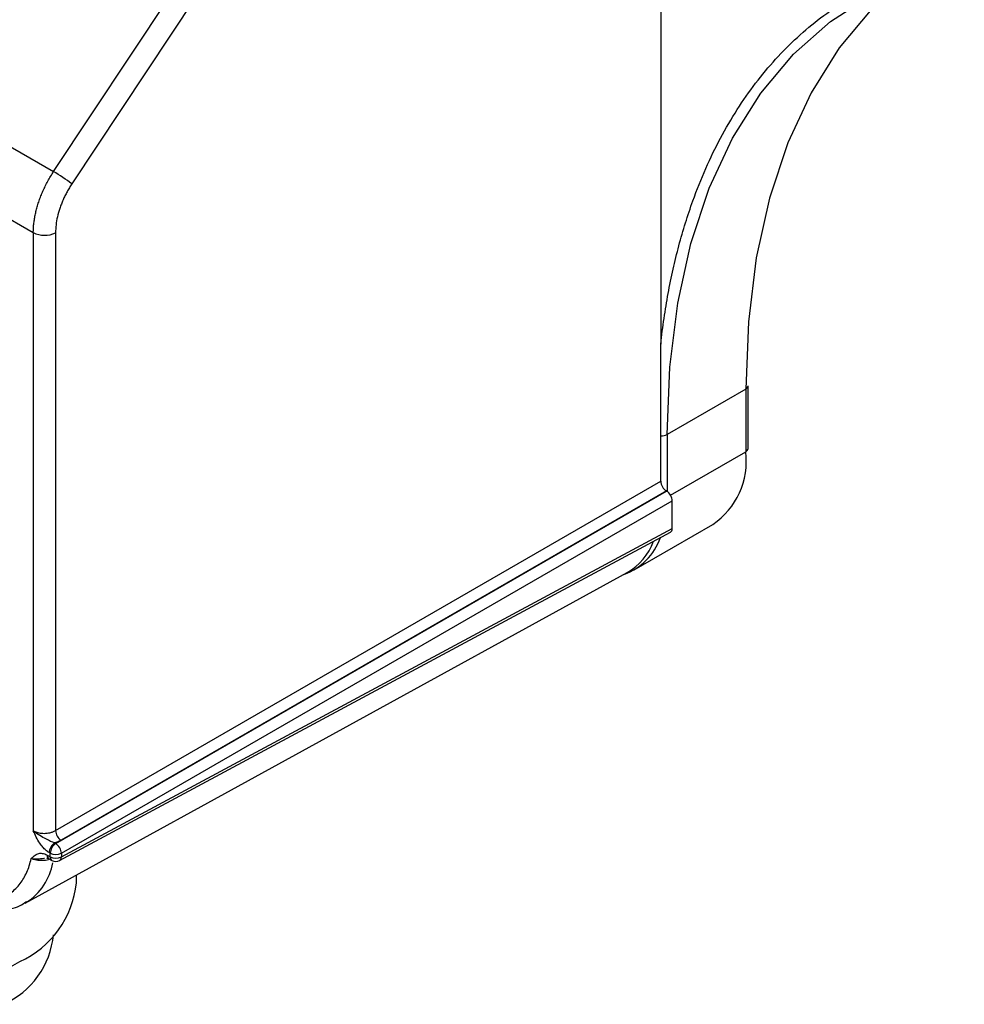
# Model space of a CAD drawing. Header units: millimetres. Extents: x 32 to 1365, y 32 to 1048.
# Tile 19 of 27: x 1204 to 1258, y 522 to 579. Entities that reach past the tile are written whole.
import ezdxf

# ---------------------------------------------------------------- set-up
doc = ezdxf.new("R2010")
doc.units = ezdxf.units.MM
doc.header["$LTSCALE"] = 5

msp = doc.modelspace()

# ---------------------------------------------------------------- linework, layer by layer
for p, q in [((1123.544, 617.727), (1205.864, 570.205)), ((1122.412, 614.212), (1204.7, 566.708)), ((1240.65, 611.098), (1240.65, 560.321)), ((1205.864, 570.205), (1229.689, 606.177)), ((1230.734, 605.47), (1206.908, 569.498)), ((1204.7, 566.708), (1204.7, 532.425)), ((1205.974, 566.702), (1205.974, 532.438)), ((1240.65, 552.456), (1240.65, 560.321)), ((1245.516, 557.732), (1241.016, 555.134)), ((1245.516, 557.732), (1245.516, 554.142)), ((1245.649, 554.328), (1245.649, 557.918)), ((1241.016, 555.134), (1241.016, 551.871)), ((1241.208, 551.655), (1245.516, 554.142)), ((1205.974, 532.438), (1240.65, 552.456)), ((1205.985, 531.689), (1240.982, 551.893)), ((1240.971, 551.899), (1206.295, 531.881)), ((1240.982, 551.893), (1240.971, 551.899)), ((1206.306, 531.132), (1241.304, 551.336)), ((1241.304, 549.745), (1241.304, 551.336)), ((1206.306, 530.928), (1241.304, 549.745)), ((1239.133, 547.382), (1243.633, 549.98)), ((1206.206, 530.716), (1241.205, 549.535)), ((1204.227, 528.277), (1238.724, 547.22)), ((1205.92, 531.726), (1205.985, 531.689)), ((1205.497, 531.031), (1205.669, 530.931)), ((1205.669, 531.136), (1205.605, 531.173)), ((1205.669, 530.931), (1205.669, 531.136)), ((1206.306, 531.132), (1206.306, 530.928)), ((1205.451, 530.867), (1205.591, 530.822)), ((1205.591, 530.823), (1205.763, 530.723)), ((1207.166, 529.45), (1207.166, 529.891)), ((1204.311, 528.325), (1204.227, 528.277)), ((1203.268, 524.549), (1203.921, 524.926))]:
    msp.add_line(p, q)
at = {"flags": 128}
for points in [[(1241.016, 555.134), (1241.168, 559.002), (1241.624, 562.662), (1242.38, 566.087), (1243.43, 569.25), (1244.765, 572.125), (1246.376, 574.69), (1248.249, 576.925), (1250.37, 578.812), (1252.721, 580.335), (1255.285, 581.484), (1258.04, 582.248)], [(1254.658, 581.246), (1252.749, 579.523), (1250.876, 577.288), (1249.265, 574.723), (1247.93, 571.848), (1246.88, 568.685), (1246.124, 565.26), (1245.668, 561.599), (1245.516, 557.732)]]:
    msp.add_lwpolyline(points, dxfattribs=at)
for centre, radius, start, end in [((1200.003, 560.428), 11.399, 52.716, 59.0613), ((1205.343, 567.953), 1.401, 242.6565, 296.7662), ((1245.421, 557.94), 0.229, 294.3747, 354.3052), ((1240.7, 555.741), 0.684, 265.7852, 297.5302), ((1245.421, 554.35), 0.229, 294.3747, 354.3052), ((1241.191, 553.592), 4.359, 304.0564, 7.2558), ((1237.388, 550.348), 3.427, 289.6567, 340.8461), ((1236.988, 550.218), 3.464, 300.0635, 339.6487), ((1206.693, 532.482), 0.721, 183.5222, 236.4778), ((1206.304, 531.141), 0.7, 123.2297, 177.3477), ((1206.369, 531.103), 0.7, 123.2297, 177.3477), ((1205.587, 531.088), 0.721, 3.5222, 56.4778), ((1205.714, 531.003), 0.218, 172.814, 235.8738), ((1205.991, 531.758), 0.7, 242.6565, 296.7662), ((1202.443, 531.198), 3.427, 303.042, 349.8817), ((1205.892, 530.907), 0.224, 173.763, 234.9248), ((1205.991, 531.553), 0.7, 242.6565, 296.7662), ((1205.991, 531.117), 0.455, 240.0027, 298.2656), ((1206.086, 530.903), 0.222, 302.6721, 6.5147), ((1201.619, 530.003), 5.574, 294.3747, 354.3052), ((1201.015, 526.92), 4.861, 294.0092, 354.6707)]:
    msp.add_arc(centre, radius, start, end)
for centre, ratio, start_param, end_param in [((1240.971, 552.27), 0.577557, 0.785632, 2.356124), ((1240.982, 551.521), 0.577557, 3.927224, 5.497716), ((1240.982, 549.931), 0.577206, 3.124143, 3.92692)]:
    msp.add_ellipse(centre, major_axis=(-0.227, 0.394), ratio=ratio, start_param=start_param, end_param=end_param)
for points, knots in [([(1240.65, 560.321), (1240.678, 560.568), (1240.735, 561.061), (1240.836, 561.79), (1240.948, 562.509), (1241.071, 563.218), (1241.207, 563.917), (1241.354, 564.606), (1241.514, 565.285), (1241.685, 565.954), (1241.868, 566.614), (1242.063, 567.263), (1242.27, 567.902), (1242.862, 569.604), (1244.009, 572.207), (1246.017, 575.345), (1248.414, 577.986), (1250.558, 579.616), (1252.199, 580.571), (1253.204, 581.077), (1254.24, 581.521), (1255.307, 581.903), (1256.405, 582.227), (1257.161, 582.392), (1257.539, 582.474)], [0, 0, 0, 0, 0.020652, 0.041272, 0.061867, 0.082443, 0.103006, 0.123564, 0.144122, 0.164687, 0.185266, 0.205865, 0.22649, 0.247148, 0.373556, 0.500005, 0.626413, 0.752862, 0.794132, 0.835301, 0.876421, 0.917542, 0.958718, 1, 1, 1, 1]), ([(1204.7, 566.708), (1204.701, 566.787), (1204.703, 566.945), (1204.724, 567.191), (1204.757, 567.445), (1204.804, 567.707), (1204.865, 567.975), (1204.94, 568.249), (1205.029, 568.527), (1205.133, 568.807), (1205.251, 569.09), (1205.384, 569.372), (1205.53, 569.654), (1205.689, 569.933), (1205.805, 570.114), (1205.864, 570.205)], [0, 0, 0, 0, 0.072045, 0.144903, 0.218574, 0.293058, 0.368355, 0.444465, 0.521387, 0.599123, 0.677672, 0.757034, 0.83721, 0.918198, 1, 1, 1, 1]), ([(1206.908, 569.498), (1206.86, 569.423), (1206.765, 569.275), (1206.633, 569.045), (1206.512, 568.812), (1206.403, 568.576), (1206.304, 568.336), (1206.188, 568.014), (1206.075, 567.613), (1205.989, 567.143), (1205.979, 566.85), (1205.974, 566.702)], [0, 0, 0, 0, 0.084022, 0.167185, 0.249933, 0.332715, 0.41598, 0.500168, 0.667244, 0.832653, 1, 1, 1, 1]), ([(1204.7, 532.425), (1204.729, 532.409), (1204.79, 532.377), (1204.899, 532.337), (1205.024, 532.304), (1205.167, 532.282), (1205.323, 532.274), (1205.49, 532.283), (1205.66, 532.312), (1205.828, 532.362), (1205.925, 532.412), (1205.974, 532.438)], [0, 0, 0, 0, 0.084949, 0.176442, 0.274479, 0.379056, 0.490174, 0.60783, 0.732021, 0.862746, 1, 1, 1, 1]), ([(1205.605, 531.173), (1205.574, 531.192), (1205.51, 531.231), (1205.387, 531.332), (1205.235, 531.486), (1205.046, 531.738), (1204.866, 532.059), (1204.755, 532.303), (1204.7, 532.425)], [0, 0, 0, 0, 0.081111, 0.164304, 0.32791, 0.500731, 0.750009, 1, 1, 1, 1]), ([(1205.92, 531.726), (1205.779, 531.771), (1205.622, 531.849), (1205.31, 532.009), (1205.193, 532.069), (1204.943, 532.221), (1204.811, 532.315), (1204.7, 532.425)], [0, 0, 0, 0, 0.5, 0.5, 0.75, 0.75, 1, 1, 1, 1]), ([(1206.295, 531.881), (1206.258, 531.861), (1206.182, 531.82), (1206.056, 531.768), (1205.966, 531.74), (1205.92, 531.726)], [0, 0, 0, 0, 0.334035, 0.665969, 1, 1, 1, 1]), ([(1204.575, 530.833), (1204.634, 530.889), (1204.75, 530.999), (1204.921, 531.102), (1205.08, 531.138), (1205.212, 531.135), (1205.352, 531.105), (1205.449, 531.055), (1205.497, 531.031)], [0, 0, 0, 0, 0.2501299, 0.499112, 0.6249884, 0.7497944, 0.8763517, 1, 1, 1, 1]), ([(1199.554, 529.089), (1199.635, 529.043), (1199.796, 528.953), (1200.036, 528.834), (1200.275, 528.728), (1200.512, 528.637), (1200.747, 528.559), (1200.98, 528.496), (1201.417, 528.402), (1202.04, 528.357), (1202.786, 528.504), (1203.437, 528.842), (1203.874, 529.279), (1204.156, 529.7), (1204.33, 530.044), (1204.473, 530.419), (1204.541, 530.695), (1204.575, 530.833)], [0, 0, 0, 0, 0.034858, 0.069533, 0.1041, 0.138635, 0.173217, 0.207921, 0.242823, 0.371329, 0.500021, 0.628521, 0.75722, 0.818083, 0.878559, 0.939061, 1, 1, 1, 1]), ([(1204.575, 530.833), (1204.693, 530.82), (1204.91, 530.796), (1205.189, 530.839), (1205.325, 530.851), (1205.34, 530.852)], [0, 0, 0, 0, 0.511841, 0.946308, 1, 1, 1, 1]), ([(1205.575, 530.756), (1205.575, 530.756), (1205.468, 530.725), (1205.219, 530.705), (1204.859, 530.729), (1204.67, 530.798), (1204.575, 530.833)], [0, 0, 0, 0, 0.001861, 0.331298, 0.663582, 1, 1, 1, 1]), ([(1199.742, 528.672), (1199.971, 528.55), (1200.633, 528.195), (1201.7, 527.868), (1202.875, 527.826), (1203.764, 527.996), (1204.18, 528.286), (1204.307, 528.375)], [0, 0, 0, 0, 0.144419, 0.418105, 0.661903, 0.896973, 1, 1, 1, 1])]:
    msp.add_open_spline(points, degree=3, knots=knots)

doc.saveas('drawing.dxf')
